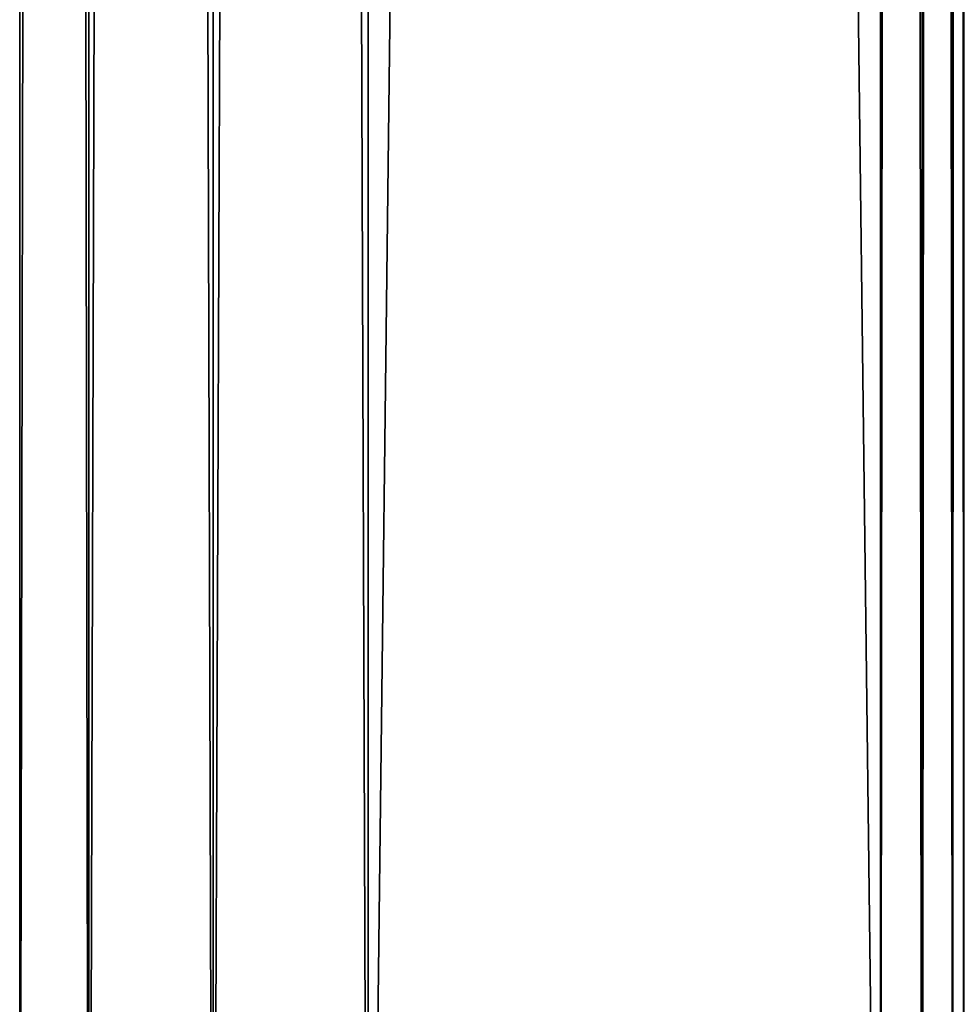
# Model space of a CAD drawing. Extents: x -250 to 250, y -963 to 894.
# Tile 6 of 256: x -250 to -210, y -852 to -811. Entities that reach past the tile are written whole.
import ezdxf

# ---------------------------------------------------------------- set-up
doc = ezdxf.new("R2010")
doc.units = 0
doc.header["$LTSCALE"] = 65.185185
for name, color, linetype in [('659', 7, 'CONTINUOUS'), ('660', 7, 'CONTINUOUS'), ('704', 7, 'CONTINUOUS'), ('705', 7, 'CONTINUOUS'), ('706', 7, 'CONTINUOUS')]:
    doc.layers.add(name, color=color, linetype=linetype)

msp = doc.modelspace()

# ---------------------------------------------------------------- linework, layer by layer
at = {"layer": '659', "color": 7, "linetype": 'CONTINUOUS'}
for points in [[(-213.5, -886.7, -15), (-235, 886.7, -15), (-213.5, 886.7, -15), (-213.5, -886.7, -15)], [(-235, -886.7, -15), (-235, 886.7, -15), (-213.5, -886.7, -15), (-235, -886.7, -15)]]:
    msp.add_3dface(points, dxfattribs=at)
at = {"layer": '660', "color": 7, "linetype": 'CONTINUOUS'}
for points in [[(-235, -886.7, 15), (-213.5, 886.7, 15), (-235, 886.7, 15), (-235, -886.7, 15)], [(-213.5, -886.7, 15), (-213.5, 886.7, 15), (-235, -886.7, 15), (-213.5, -886.7, 15)]]:
    msp.add_3dface(points, dxfattribs=at)
at = {"layer": '704', "color": 7, "linetype": 'CONTINUOUS'}
for points in [[(-246.727, 886.7, -9.352), (-249.624, -886.7, -3.338), (-249.624, 886.7, -3.338), (-246.727, 886.7, -9.352)], [(-246.727, -886.7, -9.352), (-249.624, -886.7, -3.338), (-246.727, 886.7, -9.352), (-246.727, -886.7, -9.352)], [(-249.624, 886.7, -3.338), (-249.624, -886.7, 3.338), (-249.624, 886.7, 3.338), (-249.624, 886.7, -3.338)], [(-249.624, -886.7, -3.338), (-249.624, -886.7, 3.338), (-249.624, 886.7, -3.338), (-249.624, -886.7, -3.338)], [(-249.624, 886.7, 3.338), (-246.727, -886.7, 9.352), (-246.727, 886.7, 9.352), (-249.624, 886.7, 3.338)], [(-249.624, -886.7, 3.338), (-246.727, -886.7, 9.352), (-249.624, 886.7, 3.338), (-249.624, -886.7, 3.338)], [(-246.727, -886.7, 9.352), (-241.508, -886.7, 13.515), (-246.727, 886.7, 9.352), (-246.727, -886.7, 9.352)], [(-246.727, 886.7, 9.352), (-241.508, -886.7, 13.515), (-241.508, 886.7, 13.515), (-246.727, 886.7, 9.352)], [(-241.508, 886.7, -13.515), (-246.727, -886.7, -9.352), (-246.727, 886.7, -9.352), (-241.508, 886.7, -13.515)], [(-241.508, -886.7, -13.515), (-246.727, -886.7, -9.352), (-241.508, 886.7, -13.515), (-241.508, -886.7, -13.515)], [(-235, 886.7, -15), (-235, -886.7, -15), (-241.508, -886.7, -13.515), (-235, 886.7, -15)], [(-235, 886.7, -15), (-241.508, -886.7, -13.515), (-241.508, 886.7, -13.515), (-235, 886.7, -15)], [(-235, -886.7, 15), (-235, 886.7, 15), (-241.508, 886.7, 13.515), (-235, -886.7, 15)], [(-241.508, -886.7, 13.515), (-235, -886.7, 15), (-241.508, 886.7, 13.515), (-241.508, -886.7, 13.515)]]:
    msp.add_3dface(points, dxfattribs=at)
at = {"layer": '705', "color": 7, "linetype": 'CONTINUOUS'}
for points in [[(-213.5, 886.7, 15), (-211.75, -886.7, 14.531), (-211.75, 886.7, 14.531), (-213.5, 886.7, 15)], [(-213.5, 886.7, 15), (-213.5, -886.7, 15), (-211.75, -886.7, 14.531), (-213.5, 886.7, 15)], [(-211.75, 886.7, 14.531), (-210.469, -886.7, 13.25), (-210.469, 886.7, 13.25), (-211.75, 886.7, 14.531)], [(-211.75, -886.7, 14.531), (-210.469, -886.7, 13.25), (-211.75, 886.7, 14.531), (-211.75, -886.7, 14.531)], [(-210, -886.7, 11.5), (-210, 886.7, 11.5), (-210.469, 886.7, 13.25), (-210, -886.7, 11.5)], [(-210.469, -886.7, 13.25), (-210, -886.7, 11.5), (-210.469, 886.7, 13.25), (-210.469, -886.7, 13.25)]]:
    msp.add_3dface(points, dxfattribs=at)
at = {"layer": '706', "color": 7, "linetype": 'CONTINUOUS'}
for points in [[(-213.5, -886.7, -15), (-213.5, 886.7, -15), (-211.75, 886.7, -14.531), (-213.5, -886.7, -15)], [(-211.75, -886.7, -14.531), (-213.5, -886.7, -15), (-211.75, 886.7, -14.531), (-211.75, -886.7, -14.531)], [(-210.469, 886.7, -13.25), (-211.75, -886.7, -14.531), (-211.75, 886.7, -14.531), (-210.469, 886.7, -13.25)], [(-210.469, -886.7, -13.25), (-211.75, -886.7, -14.531), (-210.469, 886.7, -13.25), (-210.469, -886.7, -13.25)], [(-210, 886.7, -11.5), (-210.469, -886.7, -13.25), (-210.469, 886.7, -13.25), (-210, 886.7, -11.5)], [(-210, 886.7, -11.5), (-210, -886.7, -11.5), (-210.469, -886.7, -13.25), (-210, 886.7, -11.5)]]:
    msp.add_3dface(points, dxfattribs=at)

doc.saveas('drawing.dxf')
